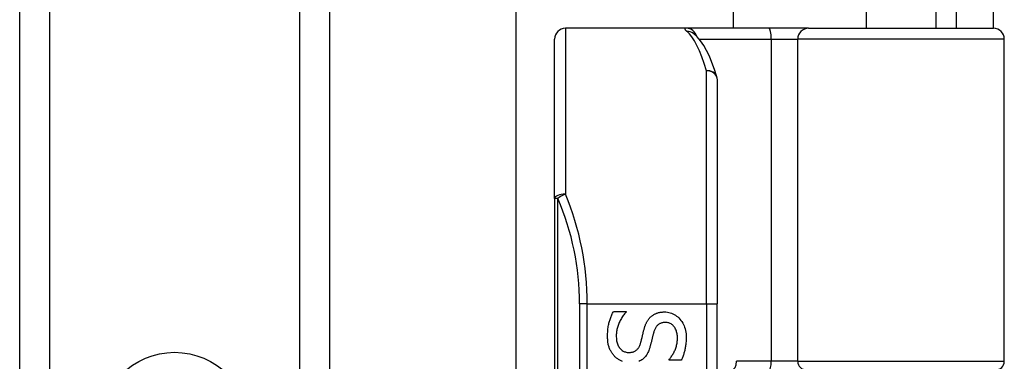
# Model space of a CAD drawing. Header units: inches. Extents: x 7 to 188, y 10 to 101.
# Tile 121 of 154: x 40.781 to 42.567, y 70.174 to 70.794. Entities that reach past the tile are written whole.
import ezdxf

# ---------------------------------------------------------------- set-up
doc = ezdxf.new("R2010")
doc.units = ezdxf.units.IN
doc.header["$MEASUREMENT"] = 0
doc.layers.add('Visible Edges(ANSI)', color=7, linetype='Continuous', lineweight=25)
doc.layers.add('Visible Tangent Edges(ANSI)', color=7, linetype='Continuous', lineweight=25)

msp = doc.modelspace()

# ---------------------------------------------------------------- linework, layer by layer
at = {"layer": 'Visible Edges(ANSI)'}
for p, q in [((41.6814, 69.9647), (41.6814, 72.9603)), ((42.0751, 72.9603), (42.0751, 70.7787)), ((40.7806, 27.4048), (40.7806, 72.3497)), ((41.3426, 72.3497), (41.3426, 27.4048)), ((42.3166, 70.9323), (42.3166, 70.7787)), ((42.4426, 70.9323), (42.4426, 70.7787)), ((42.4796, 70.8097), (42.4796, 70.7787)), ((42.5476, 70.7787), (42.5476, 70.8097)), ((41.9902, 70.7787), (41.7708, 70.7787)), ((42.1397, 70.7787), (41.9902, 70.7787)), ((42.0029, 70.7693), (42.0025, 70.7697)), ((42.212, 70.7787), (42.1397, 70.7787)), ((42.212, 70.7787), (42.5474, 70.7787)), ((41.7511, 70.4698), (41.7511, 70.759)), ((42.5671, 70.1744), (42.5671, 70.759)), ((42.0463, 70.685), (42.0463, 70.2787)), ((41.7511, 70.4698), (41.7511, 68.5876)), ((41.8579, 70.265), (41.8809, 70.265)), ((41.8809, 70.265), (41.8809, 70.2637)), ((42.0463, 68.7787), (42.0463, 70.2787)), ((41.9591, 70.1767), (41.9591, 70.178)), ((41.981, 70.1767), (41.9591, 70.1767))]:
    msp.add_line(p, q, dxfattribs=at)
at = {"layer": 'Visible Edges(ANSI)', "flags": 128}
for points in [[(42.0455, 70.6908), (42.0411, 70.7041), (42.0366, 70.7165), (42.0319, 70.7278), (42.0269, 70.7381), (42.0217, 70.7474), (42.016, 70.7557), (42.0099, 70.763), (42.0029, 70.7693)], [(41.8472, 70.2198), (41.8472, 70.2222), (41.8473, 70.2246), (41.8474, 70.227), (41.8475, 70.2293), (41.8477, 70.2315), (41.848, 70.2336), (41.8482, 70.2357), (41.8486, 70.2377), (41.8489, 70.2397), (41.8493, 70.2416), (41.8498, 70.2435), (41.8503, 70.2452), (41.8508, 70.247), (41.8514, 70.2487), (41.852, 70.2504), (41.8525, 70.2521), (41.8531, 70.2538), (41.8538, 70.2554), (41.8544, 70.2571), (41.8551, 70.2587), (41.8557, 70.2603), (41.8564, 70.2619), (41.8572, 70.2634), (41.8579, 70.265)], [(41.8809, 70.2637), (41.8795, 70.2621), (41.8782, 70.2606), (41.8769, 70.259), (41.8757, 70.2574), (41.8745, 70.2557), (41.8734, 70.254), (41.8723, 70.2523), (41.8713, 70.2505), (41.8703, 70.2487), (41.8694, 70.2469), (41.8685, 70.2451), (41.8677, 70.2432), (41.867, 70.2413), (41.8663, 70.2394), (41.8657, 70.2375), (41.8651, 70.2356), (41.8646, 70.2338), (41.8642, 70.2319), (41.8638, 70.2301), (41.8636, 70.2283), (41.8633, 70.2265), (41.8632, 70.2247), (41.8631, 70.2229), (41.863, 70.2211)], [(41.9256, 70.2551), (41.9263, 70.2558), (41.9271, 70.2564), (41.928, 70.2571), (41.9288, 70.2577), (41.9297, 70.2583), (41.9305, 70.2588), (41.9314, 70.2594), (41.9324, 70.2599), (41.9333, 70.2604), (41.9343, 70.2608), (41.9353, 70.2612), (41.9363, 70.2616), (41.9373, 70.262), (41.9384, 70.2624), (41.9395, 70.2627), (41.9406, 70.2629), (41.9417, 70.2632), (41.9429, 70.2634), (41.9441, 70.2636), (41.9453, 70.2637), (41.9466, 70.2638), (41.9478, 70.2639), (41.9491, 70.264), (41.9505, 70.264)], [(41.9505, 70.264), (41.9532, 70.2639), (41.9559, 70.2636), (41.9585, 70.2632), (41.961, 70.2625), (41.9635, 70.2617), (41.9659, 70.2607), (41.9682, 70.2595), (41.9704, 70.2582), (41.9725, 70.2566), (41.9746, 70.2549), (41.9766, 70.253), (41.9786, 70.2509), (41.9804, 70.2487), (41.982, 70.2464), (41.9835, 70.2439), (41.9848, 70.2414), (41.986, 70.2388), (41.9871, 70.2361), (41.9879, 70.2333), (41.9886, 70.2303), (41.9892, 70.2273), (41.9896, 70.2242), (41.9898, 70.221), (41.9899, 70.2177)], [(41.9134, 70.2323), (41.9137, 70.2335), (41.9141, 70.2346), (41.9144, 70.2358), (41.9148, 70.2369), (41.9151, 70.238), (41.9155, 70.239), (41.9159, 70.2401), (41.9163, 70.2411), (41.9168, 70.2422), (41.9172, 70.2431), (41.9177, 70.2441), (41.9181, 70.2451), (41.9186, 70.246), (41.9191, 70.2469), (41.9197, 70.2478), (41.9202, 70.2487), (41.9208, 70.2495), (41.9214, 70.2504), (41.9221, 70.2512), (41.9227, 70.252), (41.9234, 70.2528), (41.9241, 70.2536), (41.9248, 70.2543), (41.9256, 70.2551)], [(41.9071, 70.2074), (41.9074, 70.2084), (41.9077, 70.2095), (41.908, 70.2105), (41.9083, 70.2115), (41.9085, 70.2125), (41.9088, 70.2135), (41.909, 70.2144), (41.9093, 70.2154), (41.9095, 70.2163), (41.9097, 70.2172), (41.9099, 70.2182), (41.9102, 70.219), (41.9104, 70.2199), (41.9106, 70.2209), (41.9108, 70.2219), (41.9111, 70.2229), (41.9113, 70.2239), (41.9116, 70.225), (41.9119, 70.2261), (41.9121, 70.2273), (41.9124, 70.2285), (41.9127, 70.2297), (41.9131, 70.231), (41.9134, 70.2323)], [(41.9524, 70.2449), (41.9509, 70.2449), (41.9496, 70.2448), (41.9482, 70.2446), (41.9469, 70.2444), (41.9457, 70.2441), (41.9445, 70.2437), (41.9434, 70.2433), (41.9423, 70.2428), (41.9413, 70.2423), (41.9403, 70.2417), (41.9394, 70.241), (41.9385, 70.2403), (41.9376, 70.2395), (41.9368, 70.2386), (41.936, 70.2377), (41.9353, 70.2367), (41.9346, 70.2357), (41.934, 70.2346), (41.9334, 70.2335), (41.9328, 70.2323), (41.9323, 70.231), (41.9318, 70.2297), (41.9313, 70.2283), (41.9309, 70.2269)], [(41.974, 70.2164), (41.974, 70.2185), (41.9739, 70.2205), (41.9737, 70.2225), (41.9734, 70.2244), (41.973, 70.2262), (41.9725, 70.2279), (41.972, 70.2296), (41.9714, 70.2312), (41.9707, 70.2328), (41.9699, 70.2343), (41.969, 70.2357), (41.9681, 70.237), (41.967, 70.2383), (41.966, 70.2394), (41.9648, 70.2405), (41.9637, 70.2414), (41.9624, 70.2422), (41.9611, 70.2429), (41.9598, 70.2435), (41.9584, 70.244), (41.957, 70.2444), (41.9555, 70.2447), (41.954, 70.2448), (41.9524, 70.2449)], [(41.8597, 70.1838), (41.8587, 70.1849), (41.8578, 70.1861), (41.8568, 70.1872), (41.856, 70.1884), (41.8551, 70.1896), (41.8544, 70.1909), (41.8536, 70.1921), (41.8529, 70.1934), (41.8522, 70.1947), (41.8516, 70.196), (41.851, 70.1974), (41.8504, 70.1988), (41.8499, 70.2002), (41.8494, 70.2017), (41.849, 70.2032), (41.8486, 70.2048), (41.8483, 70.2065), (41.848, 70.2082), (41.8477, 70.21), (41.8475, 70.2118), (41.8474, 70.2137), (41.8473, 70.2157), (41.8472, 70.2177), (41.8472, 70.2198)], [(41.863, 70.2211), (41.8631, 70.2186), (41.8632, 70.2163), (41.8634, 70.214), (41.8637, 70.2118), (41.8641, 70.2097), (41.8646, 70.2078), (41.8652, 70.2059), (41.8658, 70.2042), (41.8666, 70.2025), (41.8674, 70.201), (41.8683, 70.1995), (41.8693, 70.1982), (41.8704, 70.1969), (41.8716, 70.1958), (41.8728, 70.1948), (41.874, 70.1939), (41.8753, 70.193), (41.8767, 70.1923), (41.8781, 70.1918), (41.8796, 70.1913), (41.8811, 70.1909), (41.8827, 70.1906), (41.8843, 70.1905), (41.886, 70.1904)], [(41.9309, 70.2269), (41.9307, 70.2259), (41.9304, 70.2249), (41.9301, 70.2239), (41.9298, 70.2228), (41.9295, 70.2216), (41.9293, 70.2205), (41.9289, 70.2193), (41.9286, 70.218), (41.9283, 70.2167), (41.928, 70.2154), (41.9277, 70.2141), (41.9274, 70.2127), (41.927, 70.2113), (41.9267, 70.21), (41.9264, 70.2086), (41.926, 70.2074), (41.9257, 70.2062), (41.9254, 70.205), (41.9251, 70.2038), (41.9248, 70.2027), (41.9245, 70.2016), (41.9242, 70.2006), (41.9239, 70.1996), (41.9237, 70.1987)], [(41.9591, 70.178), (41.9601, 70.1791), (41.961, 70.1803), (41.962, 70.1815), (41.9629, 70.1828), (41.9638, 70.1841), (41.9647, 70.1855), (41.9656, 70.1869), (41.9664, 70.1884), (41.9672, 70.19), (41.968, 70.1915), (41.9688, 70.1932), (41.9696, 70.1949), (41.9703, 70.1966), (41.9709, 70.1983), (41.9715, 70.2001), (41.972, 70.2018), (41.9725, 70.2036), (41.9729, 70.2054), (41.9733, 70.2072), (41.9735, 70.209), (41.9737, 70.2108), (41.9739, 70.2127), (41.974, 70.2145), (41.974, 70.2164)], [(41.9899, 70.2177), (41.9899, 70.2157), (41.9898, 70.2138), (41.9897, 70.2119), (41.9896, 70.2101), (41.9895, 70.2082), (41.9893, 70.2064), (41.9891, 70.2046), (41.9889, 70.2028), (41.9886, 70.201), (41.9883, 70.1992), (41.988, 70.1975), (41.9876, 70.1958), (41.9872, 70.1941), (41.9868, 70.1924), (41.9863, 70.1907), (41.9858, 70.1891), (41.9853, 70.1875), (41.9848, 70.1859), (41.9842, 70.1843), (41.9836, 70.1827), (41.983, 70.1812), (41.9823, 70.1797), (41.9817, 70.1781), (41.981, 70.1767)], [(41.886, 70.1904), (41.8874, 70.1904), (41.8887, 70.1905), (41.89, 70.1907), (41.8912, 70.1909), (41.8924, 70.1911), (41.8935, 70.1914), (41.8946, 70.1918), (41.8957, 70.1922), (41.8967, 70.1927), (41.8976, 70.1932), (41.8986, 70.1938), (41.8994, 70.1945), (41.9003, 70.1952), (41.9011, 70.196), (41.9018, 70.1968), (41.9026, 70.1977), (41.9033, 70.1987), (41.9039, 70.1997), (41.9046, 70.2009), (41.9051, 70.202), (41.9057, 70.2033), (41.9062, 70.2046), (41.9067, 70.2059), (41.9071, 70.2074)], [(41.9237, 70.1987), (41.9229, 70.1964), (41.9221, 70.1942), (41.9212, 70.1921), (41.9203, 70.1901), (41.9193, 70.1882), (41.9182, 70.1864), (41.9171, 70.1847), (41.9159, 70.1831), (41.9147, 70.1817), (41.9133, 70.1803), (41.912, 70.179), (41.9105, 70.1779), (41.9091, 70.1768), (41.9075, 70.1759), (41.9059, 70.175), (41.9042, 70.1742)], [(41.8743, 70.1741), (41.873, 70.1746), (41.8717, 70.1752), (41.8704, 70.1758), (41.8692, 70.1764), (41.868, 70.1771), (41.8669, 70.1778), (41.8657, 70.1786), (41.8646, 70.1793), (41.8636, 70.1802), (41.8626, 70.181), (41.8616, 70.1819), (41.8606, 70.1828), (41.8597, 70.1838)]]:
    msp.add_lwpolyline(points, dxfattribs=at)
at = {"layer": 'Visible Edges(ANSI)'}
for centre, radius, start, end in [((41.7708, 70.759), 0.0197, 90, 180), ((42.5474, 70.759), 0.0197, 0, 90), ((42.0267, 70.685), 0.0197, 0, 17.0415), ((42.5513, 70.1744), 0.0157, 270, 0)]:
    msp.add_arc(centre, radius, start, end, dxfattribs=at)
at = {"layer": 'Visible Tangent Edges(ANSI)'}
for p, q in [((40.8344, 72.3497), (40.8344, 27.4048)), ((41.2887, 27.4048), (41.2887, 72.3497)), ((41.7708, 70.7787), (41.7708, 70.4777)), ((42.0134, 70.759), (42.1441, 70.759)), ((42.1441, 70.759), (42.1441, 70.1744)), ((42.1441, 70.759), (42.1923, 70.759)), ((42.5671, 70.759), (42.1923, 70.759)), ((42.1923, 70.1744), (42.1923, 70.759)), ((42.0267, 70.2787), (42.0267, 70.7017)), ((41.7568, 70.4698), (41.7511, 70.4698)), ((41.7568, 68.5876), (41.7568, 70.4698)), ((41.8104, 70.2787), (41.7965, 70.2787)), ((41.7965, 70.2787), (41.7965, 68.7787)), ((41.8104, 70.2787), (42.0267, 70.2787)), ((41.8104, 68.7787), (41.8104, 70.2787)), ((42.0267, 70.2787), (42.0267, 68.7787)), ((42.0267, 70.2787), (42.0463, 70.2787)), ((42.1441, 70.1744), (42.0813, 70.1744)), ((42.1923, 70.1744), (42.1441, 70.1744)), ((42.1923, 70.1744), (42.5671, 70.1744))]:
    msp.add_line(p, q, dxfattribs=at)
at = {"layer": 'Visible Tangent Edges(ANSI)', "flags": 128}
msp.add_lwpolyline([(41.9902, 70.7787), (41.9897, 70.7787), (41.9893, 70.7787), (41.9889, 70.7786), (41.9885, 70.7786), (41.9882, 70.7785), (41.9879, 70.7784), (41.9877, 70.7783), (41.9875, 70.7781), (41.9874, 70.778), (41.9873, 70.7778), (41.9873, 70.7776), (41.9873, 70.7774), (41.9874, 70.7771), (41.9874, 70.7769), (41.9876, 70.7766), (41.9878, 70.7763), (41.988, 70.776), (41.9883, 70.7756), (41.9886, 70.7753), (41.989, 70.7749), (41.9894, 70.7745), (41.9898, 70.7741), (41.9903, 70.7737), (41.9909, 70.7732)], dxfattribs=at)
at = {"layer": 'Visible Tangent Edges(ANSI)'}
msp.add_circle((41.0616, 70.0544), 0.1363, dxfattribs=at)
msp.add_arc((41.3162, 70.2787), 0.4803, 0, 23.4439, dxfattribs=at)
for centre, major_axis, ratio, start_param, end_param in [((41.9902, 70.759), (0, 0.0197), 0.985236, 4.962801, 6.283185), ((41.9909, 70.7538), (0.012, 0.0156), 0.971402, 0, 0.672693), ((41.9771, 70.2787), (0, -0.5), 0.185699, 2.578938, 2.993098), ((42.1397, 70.759), (0, 0.0197), 0.225879, 4.712389, 6.283185), ((42.212, 70.759), (0, 0.0197), 0.998608, 0, 1.570796), ((42.0267, 70.685), (0.0188, 0.0058), 0.834757, 0, 1.320298), ((42.0267, 70.685), (0.0197, 0), 0.845842, 0, 1.570796), ((41.7708, 70.4698), (-0.0197, 0), 0.39785, 4.712389, 6.283185), ((41.7708, 70.4698), (0.0181, 0.0078), 0.369668, 1.411843, 2.276718), ((41.3301, 70.2787), (0, 0.5), 0.96063, 4.712389, 5.121562), ((42.0721, 70.1744), (0, -0.0157), 0.580671, 0, 1.570796), ((42.1406, 70.1744), (0, -0.0157), 0.225879, 0, 1.570796), ((42.2081, 70.1744), (0, -0.0157), 0.998608, 4.712389, 6.283185)]:
    msp.add_ellipse(centre, major_axis=major_axis, ratio=ratio, start_param=start_param, end_param=end_param, dxfattribs=at)

doc.saveas('drawing.dxf')
